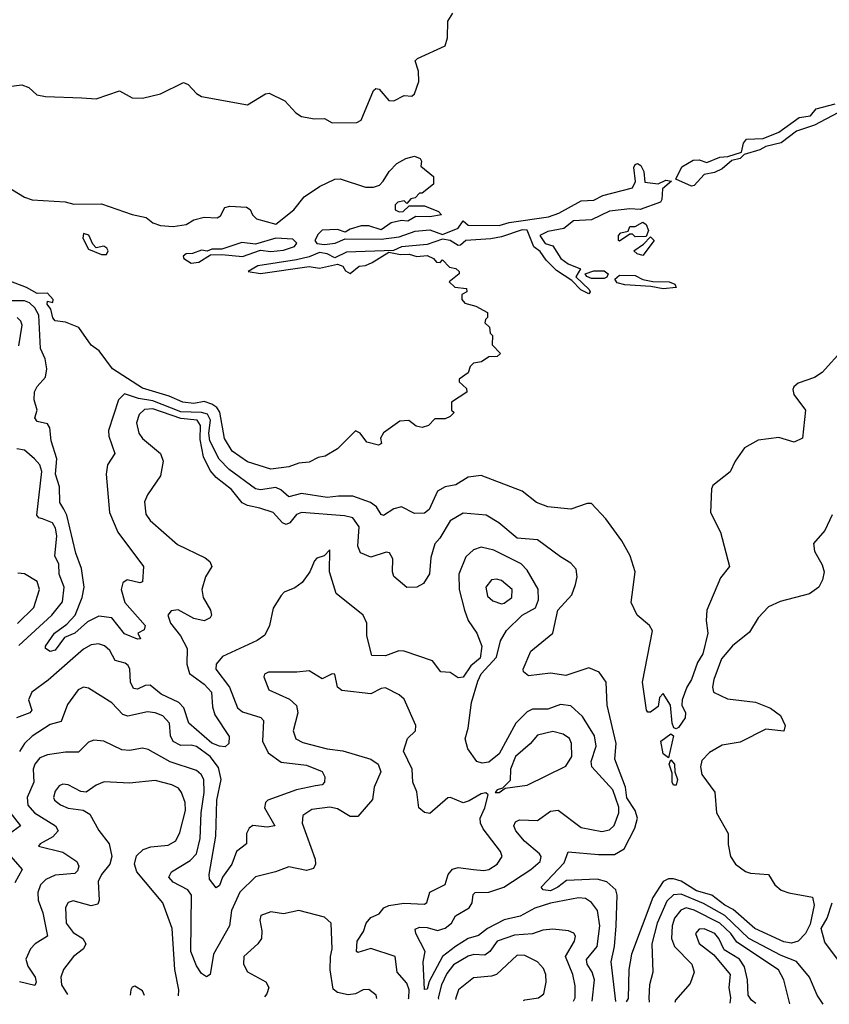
# Model space of a CAD drawing. Extents: x 1552033 to 1694788, y 811965 to 917215.
# Tile 96 of 256: x 1617206 to 1620362, y 820109 to 823946. Entities that reach past the tile are written whole.
import ezdxf

# ---------------------------------------------------------------- set-up
doc = ezdxf.new("R2010")
doc.units = 0

msp = doc.modelspace()

# ---------------------------------------------------------------- linework, layer by layer
at = {"layer": '0CON20XD'}
for points in [[(1617164.3, 823685.7), (1617215, 823692.5), (1617242.3, 823682.3), (1617273.3, 823653.3), (1617306.5, 823646.5), (1617448.6, 823641.4), (1617505, 823637.5), (1617595, 823669.2), (1617645, 823640.8), (1617685, 823640.6), (1617755, 823657.1), (1617845, 823700.6), (1617862.8, 823692.8), (1617895, 823658), (1617915, 823646), (1618095, 823614.2), (1618165, 823656.7), (1618179.3, 823659.3), (1618240.3, 823630.3), (1618283, 823583), (1618305, 823568.8), (1618355, 823560), (1618395, 823560.8), (1618425, 823544.2), (1618520, 823545), (1618537.5, 823555), (1618585, 823670), (1618595, 823677.5), (1618607.5, 823675), (1618645, 823631.2), (1618665, 823630), (1618705, 823650), (1618735, 823647.5), (1618745, 823657.5), (1618762.5, 823705), (1618761.2, 823745), (1618747.5, 823785), (1618757.5, 823795), (1618865, 823844.2), (1618873.5, 823875), (1618875, 823940), (1618895, 823971.4)], [(1619825, 823297.5), (1619764, 823325), (1619787.7, 823372.2), (1619831.9, 823398.1), (1619855, 823400), (1619885, 823389.3), (1619935, 823410), (1619966.8, 823413.2), (1620020, 823430), (1620027.7, 823465), (1620039.8, 823480.2), (1620105, 823483.5), (1620165, 823507), (1620245, 823564.2), (1620288.4, 823571.6), (1620311.7, 823598.3), (1620385, 823617.6)], [(1620395, 823582.8), (1620305.2, 823534.8), (1620235, 823511.1), (1620175, 823466.3), (1620115, 823451.9), (1620091.5, 823438.5), (1620030, 823420), (1620015, 823404.7), (1619982.4, 823397.6), (1619945.2, 823364.8), (1619915, 823350), (1619875, 823343.2), (1619835, 823299.4), (1619825, 823297.5)], [(1617155, 823296.7), (1617225, 823254.4), (1617255, 823244), (1617383.9, 823236.1), (1617417.7, 823227.7), (1617525, 823228.8), (1617645, 823186.2), (1617700, 823175), (1617725, 823154), (1617755, 823144), (1617805, 823140), (1617855, 823148), (1617885, 823166.2), (1617925, 823176.2), (1617975.9, 823174.1), (1617988.8, 823181.2), (1618005.8, 823214.2), (1618025, 823219.4), (1618090, 823215), (1618105, 823206.7), (1618113.3, 823185), (1618129.3, 823169.3), (1618205, 823148.8), (1618275.4, 823204.6), (1618315.7, 823255), (1618375, 823295.5), (1618435, 823324.2), (1618455, 823325.8), (1618555, 823293.3), (1618585, 823293.3), (1618608.3, 823301.7), (1618623.8, 823316.2), (1618646.2, 823355), (1618676.2, 823385), (1618712, 823405), (1618745, 823413.8), (1618767.5, 823405), (1618772.5, 823395), (1618770, 823375), (1618820, 823335), (1618820, 823305), (1618775, 823270), (1618765, 823270), (1618748.3, 823251.7), (1618731.7, 823248.3), (1618715, 823230), (1618705, 823240), (1618680, 823235), (1618670, 823225), (1618670, 823205), (1618685, 823197.5), (1618701.7, 823198.3), (1618725, 823220), (1618785, 823220), (1618838.3, 823198.3), (1618850, 823185), (1618805, 823177.5), (1618750.7, 823179.3), (1618719.3, 823160.7), (1618695, 823163.3), (1618655, 823154), (1618615, 823126.7), (1618567.5, 823142.5), (1618537.7, 823142.3), (1618495, 823130), (1618475, 823117.5), (1618445, 823128.8), (1618385, 823125.8), (1618369.3, 823110.7), (1618357.5, 823085), (1618365, 823073.3), (1618395, 823069.7), (1618436.2, 823075), (1618475, 823092.5), (1618615, 823091.2), (1618685, 823099.6), (1618748.5, 823121.5), (1618805, 823126.9), (1618855, 823109.2), (1618915, 823134.2), (1618935, 823162), (1618955, 823144.6), (1619075.8, 823144.2), (1619115, 823155.3), (1619268.1, 823178.1), (1619308.6, 823191.4), (1619395, 823240), (1619445, 823242.7), (1619479.5, 823260.5), (1619595, 823291.2), (1619606.7, 823315), (1619599.8, 823370.2), (1619605, 823381.4), (1619615, 823385.6), (1619627.4, 823377.4), (1619639.6, 823355), (1619643.4, 823313.4), (1619695, 823306.9), (1619725, 823320), (1619746.6, 823316.6), (1619712.7, 823287.3), (1619710, 823245), (1619704, 823235), (1619625, 823206.9), (1619585, 823209.2), (1619505, 823199.5), (1619435, 823166), (1619365, 823162.1), (1619327.1, 823132.9), (1619265, 823120.8), (1619234.5, 823105), (1619255, 823074.3), (1619284.2, 823064.2), (1619316.2, 823015), (1619344.6, 822994.6), (1619392.5, 822975), (1619374, 822944), (1619426.7, 822895), (1619430, 822885), (1619425, 822877.5), (1619393.2, 822893.2), (1619359.2, 822929.2), (1619298.8, 822968.8), (1619258.7, 823008.7), (1619235, 823042), (1619210.8, 823060.8), (1619185, 823126), (1619165, 823126.9), (1619085, 823099.7), (1619042.4, 823092.4)], [(1619545, 823082.5), (1619540, 823085), (1619540, 823105), (1619550, 823115), (1619578.3, 823121.7), (1619585, 823140), (1619605, 823140), (1619635, 823156.7), (1619648.3, 823148.3), (1619657.5, 823125), (1619648.3, 823101.7), (1619605, 823100), (1619595, 823110), (1619585, 823110), (1619545, 823082.5)], [(1617525, 823030.8), (1617545, 823031.1), (1617551.4, 823045), (1617545.7, 823055.7), (1617535, 823062.9), (1617505, 823056.7), (1617491.7, 823071.7), (1617476.4, 823106.4), (1617455, 823113.3), (1617451.9, 823095), (1617475, 823051.4), (1617525, 823030.8)], [(1619635, 823027.5), (1619613.3, 823033.3), (1619600, 823045), (1619638.3, 823071.7), (1619665, 823100), (1619680, 823085), (1619635, 823027.5)], [(1619042.4, 823092.4), (1618945, 823085.3), (1618925, 823067.5), (1618915, 823066.2), (1618885, 823085.3), (1618855, 823090.9), (1618795, 823069.7), (1618695, 823061.1), (1618664, 823046), (1618479.7, 823040.3), (1618435, 823018.5), (1618405, 823033), (1618375, 823038.4), (1618335, 823021.4), (1618285, 823010), (1618135, 822986.5), (1618097.5, 822965), (1618145, 822956.8), (1618335, 822984.4), (1618375, 822977.9), (1618445, 822993.8), (1618466.1, 822986.1), (1618477, 822967), (1618495, 822957.5), (1618530, 822985), (1618555, 822987.5), (1618580.7, 822999.3), (1618645, 823040), (1618691.2, 823031.2), (1618725, 823032.5), (1618755, 823022.5), (1618795, 823026.7), (1618820, 823015), (1618831.7, 823001.7), (1618845, 823000), (1618855, 823010), (1618881.7, 822981.7), (1618907, 822977), (1618920, 822965), (1618920, 822955), (1618880, 822925), (1618903, 822903), (1618948.3, 822898.3), (1618950, 822885), (1618930, 822875), (1618930, 822855), (1618941.7, 822841.7), (1618985, 822830), (1619030, 822805), (1619030, 822785), (1619021.7, 822778.3), (1619020, 822765), (1619038.3, 822748.3), (1619040, 822725), (1619050, 822715), (1619048.3, 822678.3), (1619080, 822645), (1619067, 822633), (1619035, 822632.5), (1619007, 822613), (1618975, 822607.5), (1618962.5, 822595), (1618955, 822570), (1618920, 822545), (1618920, 822535), (1618948.3, 822508.3), (1618950, 822495), (1618890, 822455), (1618890, 822425), (1618900, 822415), (1618885, 822400), (1618865, 822390), (1618825, 822390), (1618800, 822365), (1618775, 822356.7), (1618752.3, 822362.3), (1618723.9, 822383.9), (1618688.3, 822381.7), (1618624.1, 822335.9), (1618613.3, 822315), (1618616.7, 822295), (1618605, 822287.5), (1618559.3, 822299.3), (1618534.2, 822334.2), (1618515, 822343.8), (1618445, 822273.8), (1618397.5, 822245), (1618370.5, 822239.5), (1618335, 822221.2), (1618295, 822218), (1618255, 822202.9), (1618185, 822194.5), (1618095, 822223.5), (1618035, 822264.4), (1618005, 822314), (1617987, 822417), (1617974.7, 822434.7), (1617955, 822447.6), (1617925, 822457.9), (1617885, 822450.4), (1617842.5, 822455), (1617789.5, 822479.5), (1617685, 822510.3), (1617568, 822585), (1617516.7, 822655), (1617485, 822677.5), (1617436.4, 822746.4), (1617385, 822766.7), (1617345, 822773.1), (1617335, 822784.3), (1617328, 822818), (1617313.1, 822836.9), (1617315, 822848.8), (1617336.2, 822843.8), (1617336.7, 822855), (1617315, 822880), (1617275, 822879.1), (1617232.8, 822902.8), (1617145, 822935.5)], [(1617875, 822996.9), (1617905, 823001.5), (1617950.5, 823029.5), (1617995, 823031.5), (1618075, 823022.6), (1618145, 823047.5), (1618185, 823042.4), (1618235, 823047.2), (1618277.5, 823062.5), (1618286.7, 823075), (1618270.8, 823090.8), (1618205, 823094.6), (1618125, 823070.6), (1618072.7, 823077.3), (1617995, 823052), (1617955, 823051.2), (1617936.7, 823043.3), (1617915, 823048), (1617880, 823035), (1617855.9, 823034.1), (1617843.3, 823025), (1617846, 823015), (1617875, 822996.9)], [(1619485, 822937.1), (1619435, 822937.1), (1619416.7, 822945), (1619411.2, 822955), (1619445, 822967.1), (1619485, 822967.5), (1619500, 822955), (1619495, 822942), (1619485, 822937.1)], [(1619715, 822896.7), (1619666.2, 822906.2), (1619565, 822912.2), (1619535, 822920), (1619526, 822935), (1619545, 822950), (1619605, 822948.6), (1619635, 822933.3), (1619675, 822926), (1619737.5, 822925), (1619760, 822915), (1619765, 822902.5), (1619715, 822896.7)], [(1619672.9, 821565), (1619661.4, 821585), (1619613.8, 821625), (1619590, 821675), (1619605.6, 821795), (1619586.4, 821856.4), (1619553.8, 821915), (1619490.6, 822000.6), (1619435, 822060.5), (1619418.9, 822061.1), (1619355, 822038.8), (1619265, 822047.8), (1619221.4, 822065), (1619165, 822109.1), (1619005, 822169.6), (1618955, 822163.6), (1618906, 822134), (1618864.8, 822125.2), (1618835, 822108.9), (1618802.6, 822037.4), (1618785, 822022.5), (1618745, 822021.4), (1618695, 822047.1), (1618665, 822039.4), (1618625, 822014.5), (1618615, 822017.8), (1618597.8, 822047.8), (1618574.5, 822065), (1618505, 822088.6), (1618448.7, 822088.7), (1618405, 822083.8), (1618305, 822100.1), (1618255, 822087.2), (1618224.1, 822114.2), (1618205, 822122.8), (1618145, 822114.2), (1618125, 822117.6), (1618022.7, 822192.7), (1617983.4, 822233.4), (1617947.6, 822305), (1617943.9, 822335), (1617949.7, 822385), (1617938.5, 822408.5), (1617915.5, 822415.5), (1617835, 822417.9), (1617725, 822460.6), (1617669.3, 822469.3), (1617615, 822488), (1617592.2, 822465), (1617552.4, 822345), (1617553.3, 822323.3), (1617577.8, 822255), (1617549.1, 822210.8), (1617543.1, 822175), (1617557, 822025), (1617589.4, 821949.4), (1617689.5, 821815), (1617684.5, 821755.5), (1617675, 821750.9), (1617625, 821763.4), (1617608.9, 821751.1), (1617601.7, 821725), (1617616.5, 821675), (1617695.4, 821585), (1617691.2, 821568.8), (1617666.7, 821555), (1617676.9, 821533.1), (1617665, 821531.9), (1617615, 821552.5), (1617565, 821614.6), (1617515, 821621.6), (1617470.5, 821599.5), (1617420.7, 821555), (1617381, 821539), (1617345, 821488.8), (1617325, 821483.3), (1617306.7, 821495), (1617307.1, 821505), (1617342.5, 821555), (1617389.6, 821590.4), (1617422.5, 821625), (1617449.5, 821695), (1617457.2, 821735), (1617447.8, 821807.8), (1617425, 821867.5), (1617390.1, 822015), (1617378.2, 822038.2), (1617362.8, 822065), (1617361.9, 822125), (1617346, 822175), (1617350.8, 822235), (1617328.9, 822305), (1617323.7, 822355), (1617315, 822370.5), (1617275, 822380), (1617265.2, 822395), (1617273.9, 822425), (1617262.9, 822465), (1617264, 822496), (1617275, 822516.9), (1617307.3, 822552.7), (1617312.5, 822585), (1617306.1, 822625), (1617287.8, 822665), (1617280.7, 822795), (1617265, 822823.7), (1617245, 822842.9), (1617225, 822849.8), (1617145, 822850.5)], [(1617203.3, 822675), (1617215.9, 822755), (1617211.3, 822771.3), (1617196.9, 822785)], [(1620418.4, 822665), (1620335, 822570.8), (1620305, 822551.9), (1620240.9, 822529.1), (1620224.2, 822515.8), (1620220, 822505), (1620224, 822485), (1620269.2, 822425), (1620258.1, 822315), (1620225, 822299.6), (1620165, 822317.3), (1620085, 822307.5), (1620031.9, 822278.1), (1619995.7, 822225), (1619975.5, 822184.5), (1619908.6, 822131.4), (1619902.5, 822117.5), (1619899.2, 822025), (1619938.8, 821948.8), (1619973.8, 821815), (1619938.6, 821771.4), (1619885.3, 821645), (1619881.7, 821605), (1619888.4, 821555), (1619869.5, 821475), (1619848.4, 821441.6), (1619825.6, 821375), (1619807, 821345), (1619788.5, 821295), (1619787.2, 821275), (1619801.6, 821245), (1619801.1, 821225), (1619775, 821187.6), (1619765, 821182.5), (1619756.4, 821186.4), (1619749.2, 821205), (1619742.9, 821275), (1619715, 821320), (1619700, 821305), (1619695, 821270), (1619665, 821247.5), (1619655, 821247.5), (1619650, 821255), (1619634.4, 821365), (1619672.9, 821565)], [(1619529.6, 820119.8), (1619512.2, 820275), (1619524.8, 820335), (1619531.8, 820415), (1619535.7, 820535), (1619530, 820555), (1619495, 820585.8), (1619457.2, 820597.2), (1619338, 820592), (1619304.7, 820565), (1619275, 820551.6), (1619247.1, 820555), (1619239.2, 820565), (1619329.3, 820660.7), (1619345, 820702.9), (1619462.5, 820692.5), (1619525, 820692.5), (1619562.5, 820715), (1619604.2, 820795), (1619614.1, 820835), (1619606, 820865), (1619573.5, 820913.5), (1619567.6, 820955), (1619526.3, 821065), (1619531.6, 821125), (1619496.4, 821275), (1619492.9, 821365), (1619465, 821403.3), (1619425, 821420.8), (1619335, 821390.4), (1619275, 821399.1), (1619189.4, 821389.4), (1619170, 821405), (1619169.2, 821415), (1619199.4, 821485), (1619284.5, 821555), (1619304.1, 821645), (1619358.6, 821705), (1619372.9, 821745), (1619380, 821775), (1619376.2, 821805), (1619355, 821828.8), (1619315, 821852.5), (1619225, 821919.4), (1619145, 821925.8), (1619073.8, 821985), (1619025, 822014.6), (1618935, 822023.2), (1618885, 821993.3), (1618844.6, 821925.4), (1618825, 821904), (1618809.4, 821850.6), (1618803.8, 821786.2), (1618781.1, 821748.9), (1618755, 821734.3), (1618715, 821732.9), (1618665, 821776.2), (1618659.6, 821795), (1618660.8, 821845), (1618648.5, 821868.5), (1618635, 821871.5), (1618575, 821850.9), (1618535, 821868.9), (1618524, 821895), (1618530.1, 821970.1), (1618505.2, 822005.2), (1618472.9, 822012.9), (1618305, 822025.6), (1618285, 822017.4), (1618259.2, 821985), (1618245, 821978.3), (1618230.7, 821985), (1618195, 822026.1), (1618141.9, 822041.9), (1618095, 822052.3), (1618073.9, 822063.9), (1618031.4, 822115), (1617972.2, 822162.2), (1617948.7, 822188.7), (1617922.7, 822242.7), (1617910.4, 822310.4), (1617910.6, 822365), (1617897.8, 822385), (1617835, 822391.9), (1617725, 822429.8), (1617692.7, 822427.3), (1617671.9, 822408.1), (1617661.3, 822375), (1617670.2, 822335), (1617685, 822314), (1617755.5, 822255), (1617766.2, 822226.2), (1617755, 822168), (1617704.6, 822095), (1617693.4, 822066.6), (1617698.5, 822018.5), (1617715.6, 821995), (1617821, 821901), (1617929.5, 821849.5), (1617948.1, 821835), (1617955.4, 821814.6), (1617930.5, 821775), (1617916.4, 821725), (1617921.5, 821695), (1617950, 821645), (1617954.3, 821625), (1617949.2, 821615), (1617925, 821603.8), (1617885, 821612.8), (1617823.9, 821646.1), (1617797, 821643), (1617784.5, 821625), (1617794.6, 821595), (1617832.8, 821545), (1617859.7, 821495), (1617858.1, 821435), (1617868.3, 821398.3), (1617925, 821356.8), (1617953.7, 821325), (1617958.2, 821268.2), (1617967.5, 821237.5), (1618023.3, 821153.3), (1618021.2, 821125), (1618006.9, 821113.1), (1617985, 821114.9), (1617955, 821127), (1617866.1, 821205), (1617846.7, 821265), (1617826.3, 821285), (1617758, 821318), (1617715, 821352.5), (1617695, 821351.9), (1617665, 821336.9), (1617649.5, 821339.5), (1617637.8, 821365), (1617635.2, 821415), (1617629.2, 821429.2), (1617617.9, 821437.9), (1617578.3, 821448.3), (1617558.3, 821488.3), (1617536.4, 821506.4), (1617513.5, 821513.5), (1617485, 821509.5), (1617455, 821493.2), (1617412.9, 821457.1), (1617317.2, 821372.8), (1617253.1, 821325), (1617241, 821295), (1617253.9, 821255), (1617245.6, 821244.4), (1617194.3, 821225)], [(1617203, 821507.1), (1617331.3, 821625), (1617372.9, 821677.1), (1617380.2, 821735), (1617360.8, 821785), (1617359.2, 821825), (1617343.2, 821855), (1617351, 821935), (1617346.6, 821965), (1617334.5, 821985), (1617295, 822000.3), (1617280.6, 822005), (1617273.3, 822015), (1617293.3, 822185), (1617285, 822211.4), (1617264.7, 822234.7), (1617225, 822269.1), (1617195, 822274.1)], [(1620374.1, 822015.9), (1620344.4, 821955.6), (1620300.8, 821905), (1620304.3, 821875), (1620335, 821821.2), (1620342.7, 821795), (1620336.4, 821763.6), (1620321.9, 821735), (1620285, 821708.9), (1620171.1, 821678.9), (1620125, 821657.5), (1620085, 821615.7), (1620051.1, 821558.9), (1619985, 821505.6), (1619942, 821455), (1619912.3, 821375), (1619906.7, 821345), (1619911.4, 821325), (1619965, 821298.9), (1620075, 821286.2), (1620133, 821263), (1620172.5, 821235), (1620190.6, 821195), (1620185, 821173.8), (1620115, 821181.4), (1620015, 821130.9), (1619975.4, 821124.6), (1619945, 821119.4), (1619895, 821090), (1619865, 821058.8), (1619860, 821035), (1619865.6, 821005), (1619916.3, 820936.3), (1619922.5, 820855), (1619968.1, 820775), (1619967.9, 820732.1), (1619976.7, 820685), (1619996.2, 820655), (1620035, 820627.2), (1620055, 820620), (1620125, 820614.5), (1620150.3, 820575), (1620175, 820554.3), (1620205, 820542.9), (1620296.2, 820526.2), (1620303, 820495), (1620288, 820422), (1620269.8, 820385), (1620241.3, 820355), (1620215, 820347.9), (1620185, 820352.1), (1620071.5, 820405), (1619988, 820478), (1619955, 820495.1), (1619905, 820534.6), (1619845, 820550.8), (1619785, 820589), (1619755, 820598.2), (1619735, 820597.5), (1619715, 820587.6), (1619674.3, 820525.7), (1619590.8, 820305), (1619581.1, 820245), (1619578.2, 820131.8), (1619570.6, 820119.3)], [(1619437.7, 820121), (1619446.7, 820205), (1619437.8, 820235), (1619418.6, 820265), (1619415.7, 820284.3), (1619457.1, 820335), (1619468, 820415), (1619458.3, 820475), (1619435.6, 820505.6), (1619411.4, 820521.4), (1619385, 820524.7), (1619275, 820503.5), (1619215, 820483.3), (1619157.1, 820452.9), (1619095, 820437.7), (1619029.3, 820405), (1618995, 820376.9), (1618955, 820366.2), (1618905.4, 820334.6), (1618855.1, 820294.9), (1618802.3, 820197.7), (1618795, 820168.2), (1618785, 820167.1), (1618779.1, 820275), (1618787.6, 820315), (1618750, 820385), (1618748.3, 820401.7), (1618765, 820410), (1618795, 820408.9), (1618835, 820397.3), (1618865, 820406), (1618889.6, 820425), (1618905.5, 820454.5), (1618958.9, 820485), (1618969.8, 820505), (1618973.5, 820536.5), (1618981.4, 820545), (1619035, 820545.6), (1619093.9, 820566.1), (1619199.2, 820635), (1619234.7, 820665), (1619239.1, 820685), (1619232.4, 820695), (1619174.3, 820745), (1619140.6, 820785), (1619132.5, 820805), (1619139.5, 820820.5), (1619155, 820827.8), (1619225, 820825.9), (1619275, 820862.2), (1619305, 820865.9), (1619395, 820797.5), (1619475, 820782.1), (1619505, 820788.9), (1619524.2, 820805.8), (1619542.3, 820855), (1619542.4, 820877.6), (1619519.1, 820945), (1619436.3, 821035), (1619433.4, 821055), (1619453.4, 821115), (1619446.9, 821155), (1619400.6, 821230.6), (1619355, 821271.8), (1619315, 821277.2), (1619265, 821259.3), (1619205, 821258.7), (1619185, 821248.9), (1619140, 821205), (1619075, 821084.7), (1619035, 821053.2), (1619008.5, 821048.5), (1618988, 821055), (1618953.1, 821105), (1618943.2, 821143.2), (1618954.7, 821185), (1618967.8, 821285), (1618992, 821368), (1619005, 821397.5), (1619065, 821462), (1619080.7, 821525), (1619104.3, 821565.7), (1619165.3, 821625), (1619216.4, 821653.6), (1619228.4, 821685), (1619227.3, 821727.3), (1619185, 821800.4), (1619161.5, 821825), (1619055, 821878.6), (1619005, 821891.1), (1618975, 821880), (1618945, 821852.2), (1618918.8, 821785), (1618919.6, 821725), (1618940.2, 821645), (1618955.2, 821605.2), (1618988.7, 821555), (1619007.9, 821505), (1619001.4, 821458.6), (1618965, 821428), (1618935, 821384.5), (1618915, 821381.4), (1618885, 821402), (1618847.5, 821405), (1618815, 821448), (1618705, 821484.6), (1618684, 821486), (1618632.4, 821467.6), (1618578.7, 821468.7), (1618559.3, 821545), (1618559.5, 821595), (1618545.4, 821625.4), (1618439.7, 821709.7), (1618414, 821795), (1618415, 821880), (1618393, 821857), (1618365, 821847.5), (1618355, 821837.5), (1618337.5, 821795), (1618307.3, 821752.7), (1618278.3, 821731.7), (1618237.5, 821715), (1618225, 821702.5), (1618195, 821652.5), (1618180, 821585), (1618161.9, 821548.1), (1618132.6, 821527.4), (1617997.5, 821465), (1617971.8, 821435), (1617971.5, 821415), (1618024.3, 821345), (1618055.3, 821265), (1618075, 821248.2), (1618146.4, 821226.4), (1618157.1, 821215), (1618153, 821135), (1618175, 821088.9), (1618225, 821053.2), (1618325, 821040.9), (1618385, 821016.4), (1618396, 820996), (1618394.5, 820975), (1618385.2, 820964.8), (1618359.9, 820959.9), (1618285, 820945.2), (1618173.5, 820905), (1618164.5, 820895), (1618161.2, 820875), (1618201.1, 820805), (1618171, 820799), (1618115, 820805.3), (1618100.4, 820795), (1618091.1, 820775), (1618090.4, 820735), (1618051.8, 820705), (1618032.7, 820655), (1617997.6, 820605), (1617985, 820572), (1617972.7, 820562.7), (1617946.4, 820596.4), (1617944.7, 820614.7), (1617971.2, 820765), (1617974.5, 820905), (1617992.2, 820985), (1617981.7, 821031.7), (1617949, 821075), (1617895, 821113.9), (1617875, 821119.5), (1617835, 821118.3), (1617805, 821133.1), (1617794.4, 821155), (1617790, 821205), (1617765, 821233.1), (1617735, 821245.2), (1617705, 821249), (1617628.2, 821231.8), (1617608.9, 821238.9), (1617565, 821283.8), (1617475, 821341.1), (1617455, 821345.5), (1617434.4, 821335), (1617393, 821277), (1617368.6, 821211.4), (1617325, 821200), (1617255, 821153.4), (1617224.7, 821125), (1617205.5, 821094.5)], [(1617197.3, 821592.7), (1617261.9, 821655), (1617284.1, 821725), (1617275, 821757.3), (1617225, 821786.7), (1617199.7, 821789.7)], [(1619085, 821670), (1619095, 821672.4), (1619125.3, 821695), (1619125.9, 821725), (1619085, 821760.8), (1619065, 821766), (1619045, 821762.7), (1619023.6, 821735), (1619029.9, 821699.9), (1619051.1, 821681.1), (1619085, 821670)], [(1618721.4, 820130.4), (1618723.8, 820135), (1618724.8, 820165), (1618715, 820191.8), (1618677.4, 820235), (1618670.6, 820295), (1618575, 820326.1), (1618525, 820310.6), (1618519.2, 820315), (1618521.3, 820355), (1618546.6, 820393.4), (1618556.7, 820425), (1618575, 820446.8), (1618608.2, 820461.8), (1618625.4, 820485), (1618645.5, 820494.5), (1618703.9, 820503.9), (1618785, 820499.1), (1618793.8, 820506.2), (1618805, 820546.7), (1618865, 820576), (1618876.6, 820615), (1618894, 820636), (1618915, 820642.6), (1618974.8, 820634.8), (1619015, 820630.4), (1619035.3, 820634.7), (1619067.1, 820655), (1619086.7, 820685), (1619080.9, 820705), (1619013.3, 820793.3), (1619003.1, 820815), (1619001.5, 820835), (1619020, 820875), (1619032.5, 820925), (1619023, 820933), (1619005, 820929.2), (1618958.5, 820901.5), (1618935, 820894.5), (1618886.2, 820915), (1618875, 820913.8), (1618805, 820852.8), (1618785, 820857.2), (1618762.9, 820875), (1618755, 820936.7), (1618739.5, 820975), (1618736.8, 821025), (1618703.1, 821095), (1618717.5, 821145), (1618748.8, 821175), (1618750.8, 821195), (1618705, 821298), (1618686.2, 821315), (1618632.2, 821342.2), (1618615, 821340), (1618575, 821318.5), (1618462, 821332), (1618445.7, 821345), (1618435, 821395.7), (1618425, 821396.7), (1618385, 821377.8), (1618335, 821408.6), (1618286.4, 821403.6), (1618176.8, 821403.2), (1618160.8, 821395), (1618158.6, 821385), (1618177.1, 821335), (1618257.8, 821297.8), (1618285, 821272.9), (1618290.3, 821245), (1618272.4, 821175), (1618283.2, 821143.2), (1618309.5, 821129.5), (1618405, 821104.8), (1618466.3, 821096.3), (1618574.8, 821064.8), (1618604.3, 821044.3), (1618613.7, 821015), (1618588.3, 820955), (1618582.3, 820907.7), (1618525, 820840.5), (1618495, 820840.4), (1618445, 820871), (1618415, 820878), (1618345, 820868.9), (1618309.5, 820845), (1618308.1, 820815), (1618358.8, 820675), (1618359.6, 820655), (1618351.7, 820638.3), (1618325, 820630), (1618255, 820644.4), (1618204, 820626), (1618125, 820605.4), (1618064.1, 820545.9), (1618032.4, 820475), (1618023.8, 820415), (1617961.6, 820305), (1617948.8, 820225), (1617935, 820216.7), (1617915, 820228.8), (1617895, 820258.8), (1617873.8, 820315), (1617876, 820535), (1617861.4, 820555), (1617804.9, 820584.9), (1617788.1, 820605), (1617798.5, 820625), (1617871.1, 820668.9), (1617895.2, 820695), (1617909.4, 820755), (1617913.5, 820855), (1617925.2, 820935.1), (1617924.3, 820985), (1617914.1, 821005), (1617895, 821020.2), (1617793.6, 821053.6), (1617707.7, 821102.3), (1617685, 821107.7), (1617635, 821098.2), (1617605, 821100.9), (1617535, 821134), (1617495, 821138.8), (1617475, 821130.5), (1617435, 821091.5), (1617385, 821092), (1617315, 821081.7), (1617285, 821069), (1617264.9, 821045.1), (1617258.5, 821025), (1617262, 820975), (1617235.6, 820915), (1617237.8, 820885), (1617263.6, 820855), (1617345.4, 820805), (1617356, 820785), (1617335, 820761.3), (1617286.2, 820735), (1617280, 820725), (1617375, 820702.2), (1617428.6, 820665), (1617436.9, 820646.9), (1617431.3, 820628.7), (1617420.8, 820619.2), (1617345, 820611.8), (1617308, 820595), (1617286.9, 820575), (1617277.3, 820545), (1617278.1, 820515), (1617297, 820465), (1617315.3, 820375), (1617267.3, 820345), (1617248.5, 820325), (1617230, 820285), (1617238, 820258), (1617266.3, 820215), (1617271.2, 820195), (1617265, 820182.2), (1617205, 820196.9)], [(1619075, 820934), (1619098.3, 820951.7), (1619185, 820963.3), (1619335, 821036.7), (1619358.3, 821075), (1619357.7, 821125), (1619349.1, 821145), (1619325, 821161.8), (1619285, 821172.1), (1619225, 821158.5), (1619195.8, 821124.2), (1619138.7, 821075), (1619120, 821025), (1619118.6, 820981.4), (1619088.3, 820951.7), (1619067.5, 820945), (1619060, 820935), (1619075, 820934)], [(1619735, 821069.4), (1619715.2, 821085.2), (1619705.3, 821134.7), (1619745, 821163.1), (1619755.2, 821155), (1619735, 821069.4)], [(1619755, 820963.2), (1619749.3, 820975), (1619749.3, 821009.3), (1619738.2, 821045), (1619745, 821061.9), (1619758.3, 821045), (1619759.6, 821015), (1619770.2, 820985), (1619765, 820963.3), (1619755, 820963.2)], [(1617824.8, 820142.3), (1617826.1, 820165), (1617811.7, 820245), (1617800.5, 820405), (1617764.1, 820505), (1617663.3, 820625), (1617653.8, 820655), (1617662.3, 820687.7), (1617688.1, 820711.9), (1617717.1, 820722.9), (1617785, 820728.8), (1617815, 820745.6), (1617831, 820779), (1617852.3, 820865), (1617851.7, 820895), (1617837.7, 820935), (1617825, 820951.2), (1617799.4, 820965), (1617735, 820981.6), (1617635, 820970.3), (1617535.5, 820975.5), (1617505, 820963.3), (1617465, 820935.7), (1617445, 820938.6), (1617395, 820964.5), (1617375, 820966.5), (1617359.8, 820960.2), (1617345, 820939.2), (1617338.5, 820915), (1617342.5, 820905), (1617365, 820886.2), (1617395, 820873.2), (1617454.2, 820865.8), (1617479.8, 820849.8), (1617515, 820786), (1617555.7, 820735), (1617565.7, 820685), (1617557.5, 820655), (1617525, 820615.5), (1617511.7, 820588.3), (1617516.2, 820515), (1617510.6, 820499.4), (1617485, 820493.4), (1617415, 820512.1), (1617395, 820505.6), (1617385, 820486.7), (1617387.2, 820425), (1617415, 820389.4), (1617452.7, 820365), (1617464.6, 820345), (1617455, 820325.6), (1617416.7, 820295), (1617377.8, 820245), (1617366.2, 820215), (1617369.2, 820185), (1617392.2, 820147.9)], [(1617163, 820865), (1617209.6, 820805), (1617166.1, 820773.9)], [(1617171.3, 820685), (1617216.5, 820635), (1617187.4, 820582.6)], [(1620338.3, 820109.2), (1620315, 820144.4), (1620285, 820215.5), (1620235, 820275.9), (1620175, 820300), (1620049.1, 820365), (1619955.7, 820455.7), (1619872.1, 820502.1), (1619785, 820538.4), (1619754.4, 820535.6), (1619728.6, 820511.4), (1619691.4, 820425), (1619670.3, 820345), (1619674.9, 820235), (1619661.9, 820185), (1619659.1, 820135), (1619659.8, 820118.1)], [(1620402.5, 820275), (1620345, 820351.5), (1620330.2, 820405), (1620353.5, 820445), (1620373.8, 820505)], [(1618598.2, 820132.1), (1618595.6, 820145), (1618567, 820167), (1618545, 820165.5), (1618515, 820149.6), (1618486.2, 820146.2), (1618445, 820155.5), (1618428.3, 820168.3), (1618416.9, 820243.1), (1618417.7, 820295), (1618424.6, 820325), (1618420.8, 820425), (1618395, 820448.9), (1618295, 820474.4), (1618235, 820461.1), (1618185, 820469.1), (1618146.9, 820455), (1618142.4, 820437.6), (1618150.8, 820395), (1618148.8, 820365), (1618135, 820344.4), (1618080, 820295), (1618078.8, 820265), (1618095, 820235.5), (1618166.4, 820196.4), (1618177.8, 820175), (1618169.8, 820150.2), (1618160.8, 820137.8)], [(1620207.9, 820110.9), (1620185.5, 820205), (1620164, 820244), (1620001.7, 820351.7), (1619978.6, 820385), (1619935.6, 820425.6), (1619835, 820476), (1619805, 820484.5), (1619783.8, 820476.2), (1619759.5, 820445), (1619749.8, 820415), (1619747.5, 820365), (1619758.6, 820335), (1619826.7, 820265), (1619835.6, 820235), (1619820, 820190), (1619762.5, 820125), (1619760.6, 820116.8)], [(1619365.8, 820122), (1619371.2, 820135), (1619371.7, 820181.7), (1619363, 820225), (1619333.8, 820295), (1619369.4, 820355), (1619373.6, 820375), (1619366.4, 820386.3), (1619345.8, 820395.8), (1619285, 820402.2), (1619245, 820397.8), (1619205, 820384.1), (1619135, 820378.7), (1619067.3, 820355), (1619039.4, 820315), (1619019, 820301), (1618977.1, 820302.9), (1618955, 820296.7), (1618896.9, 820263.1), (1618870.8, 820229.2), (1618850, 820185), (1618838, 820135), (1618838.3, 820128.9)], [(1620075.9, 820112.6), (1620058.8, 820125), (1620046.2, 820145), (1620043.3, 820205), (1620031.8, 820255), (1620012.7, 820285), (1619952, 820322), (1619932.3, 820365), (1619915.7, 820385), (1619875, 820403.6), (1619855, 820402.5), (1619841.1, 820385), (1619855, 820345.6), (1619912.4, 820302.4), (1619976.2, 820225), (1619970.7, 820175), (1619977.5, 820135), (1619975, 820113.9)], [(1619170.8, 820124.5), (1619175, 820126.7), (1619228.6, 820135), (1619249.5, 820150.5), (1619258.8, 820195), (1619257.1, 820225), (1619248.6, 820248.6), (1619225.3, 820275.3), (1619175, 820300), (1619145, 820300.4), (1619065, 820225.9), (1619045, 820218.4), (1618975, 820212.9), (1618917.4, 820165), (1618906.1, 820135), (1618905.7, 820128)], [(1617693, 820144), (1617685, 820161.2), (1617655, 820180), (1617645, 820176.2), (1617639.2, 820165), (1617636.9, 820144.7)]]:
    msp.add_lwpolyline(points, dxfattribs=at)

doc.saveas('drawing.dxf')
